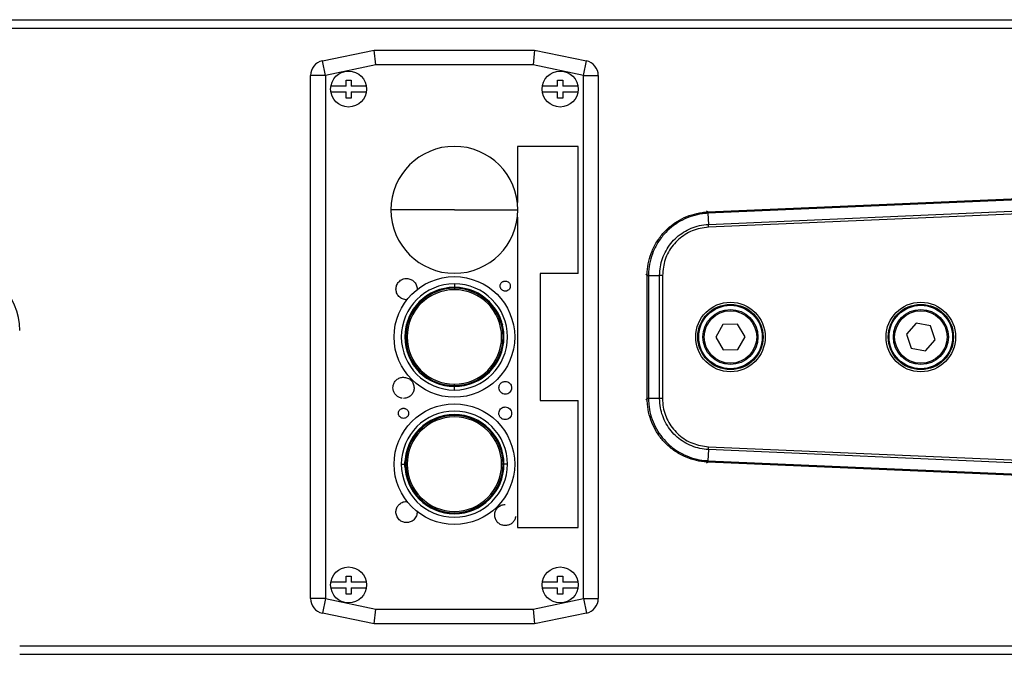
# Model space of a CAD drawing. Header units: millimetres. Extents: x 0 to 420, y 0 to 297.
# Tile 24 of 62: x 78 to 94, y 244 to 254. Entities that reach past the tile are written whole.
import ezdxf

# ---------------------------------------------------------------- set-up
doc = ezdxf.new("R2010")
doc.units = ezdxf.units.MM

msp = doc.modelspace()

# ---------------------------------------------------------------- linework, layer by layer
at = {"color": 7, "linetype": 'Continuous', "lineweight": 25}
for p, q in [((64.92019, 254.14114), (94.2962, 254.14114)), ((64.92019, 254.00608), (94.2962, 254.00608)), ((83.07192, 253.4839), (83.89892, 253.65498)), ((83.89892, 253.65498), (86.46008, 253.65498)), ((83.92312, 253.41862), (83.89892, 253.65498)), ((86.46008, 253.65498), (86.43589, 253.41862)), ((86.46008, 253.65498), (87.28708, 253.4839)), ((83.11981, 253.25244), (83.07192, 253.4839)), ((83.92312, 253.41862), (83.11981, 253.25244)), ((86.43589, 253.41862), (83.92312, 253.41862)), ((87.2392, 253.25244), (86.43589, 253.41862)), ((87.2392, 253.25244), (87.28708, 253.4839)), ((83.11981, 253.25244), (82.88345, 253.25244)), ((82.88345, 244.90019), (82.88345, 253.25244)), ((83.11981, 253.25244), (83.11981, 244.90019)), ((87.2392, 244.90019), (87.2392, 253.25244)), ((87.2392, 253.25244), (87.47556, 253.25244)), ((87.47556, 253.25244), (87.47556, 244.90019)), ((83.45071, 253.07803), (83.2076, 253.07803)), ((83.45071, 253.17595), (83.53175, 253.17595)), ((83.45071, 253.07803), (83.45071, 253.17595)), ((83.53175, 253.17595), (83.53175, 253.07803)), ((83.77486, 253.07803), (83.53175, 253.07803)), ((86.82726, 253.07803), (86.58415, 253.07803)), ((86.82726, 253.17595), (86.9083, 253.17595)), ((86.82726, 253.07803), (86.82726, 253.17595)), ((86.9083, 253.17595), (86.9083, 253.07803)), ((87.15141, 253.07803), (86.9083, 253.07803)), ((83.20809, 252.98718), (83.45071, 252.98718)), ((83.45071, 252.88926), (83.45071, 252.98718)), ((83.53175, 252.88926), (83.45071, 252.88926)), ((83.53175, 252.98718), (83.53175, 252.88926)), ((83.53175, 252.98718), (83.77437, 252.98718)), ((86.58464, 252.98718), (86.82726, 252.98718)), ((86.82726, 252.88926), (86.82726, 252.98718)), ((86.9083, 252.88926), (86.82726, 252.88926)), ((86.9083, 252.98718), (87.15092, 252.98718)), ((86.9083, 252.98718), (86.9083, 252.88926)), ((87.15479, 252.11521), (86.18572, 252.11521)), ((86.18572, 252.11521), (86.18572, 251.2229)), ((87.15479, 250.08928), (87.15479, 252.11521)), ((99.16901, 251.48453), (89.22698, 251.05045)), ((89.22605, 251.07186), (98.18335, 251.46295)), ((89.23471, 250.87341), (101.00353, 251.38724)), ((101.00516, 251.34122), (89.23668, 250.82739)), ((89.20604, 251.09008), (89.22511, 251.07182)), ((89.22698, 251.05045), (89.23471, 250.87341)), ((86.18572, 250.98935), (86.18572, 246.03742)), ((87.15479, 250.08928), (86.54701, 250.08928)), ((86.54701, 250.08928), (86.54701, 248.06335)), ((88.25692, 250.06044), (88.23785, 250.07869)), ((88.25692, 250.05982), (88.25692, 250.06044)), ((88.25692, 248.09297), (88.25692, 250.05982)), ((88.27836, 250.0595), (88.45557, 250.0595)), ((88.27836, 250.0595), (88.27836, 248.09313)), ((88.45557, 248.09313), (88.45557, 250.0595)), ((88.50162, 250.0595), (88.50162, 248.09309)), ((85.1795, 249.92402), (85.1795, 249.86897)), ((85.1795, 249.85323), (85.1795, 249.83091)), ((84.41405, 249.27301), (84.45035, 249.35528)), ((85.90576, 249.36185), (85.94496, 249.27301)), ((89.46691, 249.2776), (89.35219, 249.07372)), ((89.70083, 249.28019), (89.46691, 249.2776)), ((89.82003, 249.07891), (89.70083, 249.28019)), ((92.54942, 249.2977), (92.39549, 249.12155)), ((92.77894, 249.25247), (92.54942, 249.2977)), ((92.39549, 249.12155), (92.47108, 248.90016)), ((92.85453, 249.03108), (92.77894, 249.25247)), ((89.35219, 249.07372), (89.4714, 248.87244)), ((89.70532, 248.87503), (89.82003, 249.07891)), ((92.7006, 248.85493), (92.85453, 249.03108)), ((89.4714, 248.87244), (89.70532, 248.87503)), ((92.47108, 248.90016), (92.7006, 248.85493)), ((85.1795, 248.30111), (85.1795, 248.32342)), ((84.1989, 248.26539), (84.2003, 248.28712)), ((84.2003, 248.24365), (84.1989, 248.26539)), ((85.1795, 248.23032), (85.1795, 248.28536)), ((84.38946, 248.09797), (84.36773, 248.09656)), ((86.54701, 248.06335), (87.15479, 248.06335)), ((87.15479, 246.03742), (87.15479, 248.06335)), ((88.23785, 248.07394), (88.25692, 248.0922)), ((88.25692, 248.0922), (88.25692, 248.09297)), ((88.45557, 248.09313), (88.27836, 248.09313)), ((89.23471, 247.27922), (89.22698, 247.10218)), ((101.00353, 246.76539), (89.23471, 247.27922)), ((89.23668, 247.32524), (101.00516, 246.81142)), ((89.22511, 247.08081), (89.20604, 247.06255)), ((98.18335, 246.68969), (89.22605, 247.08077)), ((89.22698, 247.10218), (99.16901, 246.6681)), ((84.33265, 247.04651), (84.3877, 247.04651)), ((84.40345, 247.04651), (84.42576, 247.04651)), ((85.95556, 247.04651), (85.93325, 247.04651)), ((86.02635, 247.04651), (85.97131, 247.04651)), ((85.99128, 246.0659), (85.96955, 246.06731)), ((86.01302, 246.06731), (85.99128, 246.0659)), ((86.18572, 246.03742), (87.15479, 246.03742)), ((83.45071, 245.26031), (83.53175, 245.26031)), ((83.45071, 245.16239), (83.45071, 245.26031)), ((83.53175, 245.26031), (83.53175, 245.16239)), ((86.82726, 245.16239), (86.82726, 245.26031)), ((86.82726, 245.26031), (86.9083, 245.26031)), ((86.9083, 245.26031), (86.9083, 245.16239)), ((83.45071, 245.16239), (83.2076, 245.16239)), ((83.20809, 245.07153), (83.45071, 245.07153)), ((83.45071, 244.97361), (83.45071, 245.07153)), ((83.77486, 245.16239), (83.53175, 245.16239)), ((83.53175, 245.07153), (83.53175, 244.97361)), ((83.53175, 245.07153), (83.77437, 245.07153)), ((86.82726, 245.16239), (86.58415, 245.16239)), ((86.58464, 245.07153), (86.82726, 245.07153)), ((86.82726, 244.97361), (86.82726, 245.07153)), ((87.15141, 245.16239), (86.9083, 245.16239)), ((86.9083, 245.07153), (86.9083, 244.97361)), ((86.9083, 245.07153), (87.15092, 245.07153)), ((83.11981, 244.90019), (82.88345, 244.90019)), ((83.11981, 244.90019), (83.07192, 244.66873)), ((83.11981, 244.90019), (83.92312, 244.73401)), ((83.53175, 244.97361), (83.45071, 244.97361)), ((86.43589, 244.73401), (87.2392, 244.90019)), ((86.9083, 244.97361), (86.82726, 244.97361)), ((87.2392, 244.90019), (87.47556, 244.90019)), ((87.2392, 244.90019), (87.28708, 244.66873)), ((83.89892, 244.49765), (83.92312, 244.73401)), ((83.92312, 244.73401), (86.43589, 244.73401)), ((86.43589, 244.73401), (86.46008, 244.49765)), ((83.89892, 244.49765), (83.07192, 244.66873)), ((87.28708, 244.66873), (86.46008, 244.49765)), ((86.46008, 244.49765), (83.89892, 244.49765)), ((78.2409, 244.14655), (94.2962, 244.14655)), ((78.2409, 244.01149), (94.2962, 244.01149))]:
    msp.add_line(p, q, dxfattribs=at)
for centre, radius in [((83.49123, 253.03414), 0.28701), ((86.86778, 253.03414), 0.28701), ((85.1795, 249.07717), 0.96232), ((89.58611, 249.07632), 0.55465), ((89.58611, 249.07632), 0.52091), ((89.58611, 249.07632), 0.50648), ((92.62501, 249.07632), 0.55465), ((92.62501, 249.07632), 0.52091), ((92.62501, 249.07632), 0.50648), ((89.58611, 249.07632), 0.43895), ((89.58611, 249.07632), 0.41869), ((92.62501, 249.07632), 0.43895), ((92.62501, 249.07632), 0.41869), ((85.1795, 247.04651), 0.96232), ((83.49123, 245.1185), 0.28701), ((86.86778, 245.1185), 0.28701)]:
    msp.add_circle(centre, radius, dxfattribs=at)
for centre, radius, start, end in [((83.11981, 253.25244), 0.23636, 101.688082, 180), ((87.2392, 253.25244), 0.23636, 0, 78.311918), ((85.1795, 251.10612), 1.01297, 0, 180), ((85.1795, 251.10612), 1.01297, 180, 0), ((88.58614, 251.02456), 0.64071, 2.312825, 4.229884), ((77.20261, 249.1793), 1.03829, 0, 90), ((88.27626, 250.70086), 0.64071, 268.270116, 270.187175), ((85.1795, 249.07717), 0.84685, 90, 270), ((85.1795, 249.07717), 0.84685, 270, 90), ((85.1795, 249.07717), 0.7918, 90, 270), ((85.1795, 249.07717), 0.77606, 90, 270), ((85.1795, 249.07717), 0.75375, 90, 270), ((85.1795, 249.07717), 0.7918, 270, 90), ((85.1795, 249.07717), 0.77606, 270, 90), ((85.1795, 249.07717), 0.75375, 270, 90), ((88.27626, 247.45177), 0.64071, 89.812825, 91.729884), ((85.1795, 247.04651), 0.84685, 0, 180), ((85.1795, 247.04651), 0.7918, 0, 180), ((85.1795, 247.04651), 0.77606, 0, 180), ((85.1795, 247.04651), 0.75375, 0, 180), ((88.58614, 247.12807), 0.64071, 355.770116, 357.687175), ((85.1795, 247.04651), 0.84685, 180, 0), ((85.1795, 247.04651), 0.7918, 180, 0), ((85.1795, 247.04651), 0.77606, 180, 0), ((85.1795, 247.04651), 0.75375, 180, 0), ((83.11981, 244.90019), 0.23636, 180, 258.311918), ((87.2392, 244.90019), 0.23636, 281.688082, 0)]:
    msp.add_arc(centre, radius, start, end, dxfattribs=at)
for points, knots in [([(85.1795, 251.10612), (85.097, 251.10612), (84.93102, 251.10612), (84.69082, 251.10612), (84.48902, 251.10612), (84.33936, 251.10612), (84.24926, 251.10612), (84.1978, 251.10612), (84.17144, 251.10612), (84.16809, 251.10612), (84.16654, 251.10612)], [0, 0, 0, 0, 0.21955508, 0.44169488, 0.64385386, 0.77005246, 0.86923348, 0.92092768, 0.96335047, 1, 1, 1, 1]), ([(85.1795, 251.10612), (85.26201, 251.10612), (85.42799, 251.10612), (85.66819, 251.10612), (85.86999, 251.10612), (86.01965, 251.10612), (86.10975, 251.10612), (86.16121, 251.10612), (86.18757, 251.10612), (86.19092, 251.10612), (86.19247, 251.10612)], [0, 0, 0, 0, 0.21955508, 0.44169488, 0.64385386, 0.77005246, 0.86923348, 0.92092768, 0.96335047, 1, 1, 1, 1]), ([(88.25692, 250.06044), (88.25726, 250.0794), (88.25858, 250.15523), (88.27815, 250.28729), (88.33148, 250.45586), (88.41719, 250.61706), (88.53036, 250.76024), (88.66317, 250.87694), (88.8087, 250.96746), (88.96757, 251.03133), (89.1085, 251.06359), (89.19518, 251.06971), (89.22511, 251.07182)], [0, 0, 0, 0, 0.03683633, 0.14734674, 0.25785685, 0.37890954, 0.49996205, 0.61039975, 0.72083755, 0.83127913, 0.94172098, 1, 1, 1, 1]), ([(89.22634, 251.05042), (89.19702, 251.04834), (89.11217, 251.0423), (88.9742, 251.01067), (88.81869, 250.94809), (88.67623, 250.85946), (88.54622, 250.7452), (88.43544, 250.60506), (88.3515, 250.44726), (88.29924, 250.28225), (88.28003, 250.15296), (88.27869, 250.07871), (88.27836, 250.06015)], [0, 0, 0, 0, 0.0582884, 0.1687334, 0.27917811, 0.38960805, 0.5000379, 0.62108268, 0.74212763, 0.85264156, 0.96315578, 1, 1, 1, 1]), ([(89.22511, 251.07182), (89.22532, 251.07183), (89.22563, 251.07184), (89.22594, 251.07186), (89.22605, 251.07186)], [0, 0, 0, 0, 0.65871431, 1, 1, 1, 1]), ([(89.22698, 251.05045), (89.22698, 251.05045), (89.22677, 251.05044), (89.22655, 251.05043), (89.22634, 251.05042)], [0, 0, 0, 0, 0.006274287, 1, 1, 1, 1]), ([(88.45557, 250.0595), (88.45557, 250.0595), (88.45557, 250.10522), (88.46348, 250.19682), (88.49772, 250.33027), (88.55431, 250.45597), (88.65598, 250.60835), (88.82943, 250.7631), (89.04697, 250.85267), (89.18612, 250.87128), (89.23471, 250.87341), (89.23471, 250.87341)], [0, 0, 0, 0, 0.00000327, 0.1105476, 0.22109252, 0.33165345, 0.44221475, 0.66232878, 0.88239995, 0.99999673, 1, 1, 1, 1]), ([(89.23668, 250.82739), (89.19091, 250.82296), (89.05949, 250.81021), (88.85383, 250.72279), (88.6591, 250.54891), (88.52686, 250.31866), (88.51003, 250.14588), (88.50162, 250.0595)], [0, 0, 0, 0, 0.11776096, 0.33816882, 0.55863667, 0.77933188, 1, 1, 1, 1]), ([(88.27836, 250.0595), (88.27342, 250.05954), (88.2653, 250.05961), (88.25861, 250.05972), (88.25751, 250.05978), (88.25692, 250.05982)], [0, 0, 0, 0, 0.41960496, 0.68991306, 1, 1, 1, 1]), ([(88.27836, 250.06015), (88.27836, 250.05993), (88.27836, 250.05972), (88.27836, 250.0595), (88.27836, 250.0595)], [0, 0, 0, 0, 0.99372571, 1, 1, 1, 1]), ([(84.24665, 249.84119), (84.24866, 249.86116), (84.25182, 249.89257), (84.27127, 249.93114), (84.29271, 249.95886), (84.32006, 249.98215), (84.35208, 249.999), (84.38658, 250.00885), (84.43115, 250.01173), (84.48292, 249.99993), (84.53561, 249.96525), (84.56704, 249.92099), (84.58212, 249.87724), (84.58357, 249.85323), (84.58431, 249.84119)], [0, 0, 0, 0, 0.11267676, 0.17727165, 0.24212967, 0.31064792, 0.37948879, 0.44593927, 0.51277954, 0.63139574, 0.73996949, 0.86402577, 0.9318126, 1, 1, 1, 1]), ([(85.91025, 249.88894), (85.91121, 249.89853), (85.91272, 249.91359), (85.92206, 249.93211), (85.93233, 249.9454), (85.94547, 249.9566), (85.96082, 249.96468), (85.97739, 249.96941), (85.99879, 249.97081), (86.02366, 249.96514), (86.04895, 249.94849), (86.06403, 249.92726), (86.07125, 249.90626), (86.07196, 249.89473), (86.07232, 249.88894)], [0, 0, 0, 0, 0.11267784, 0.17711552, 0.242132, 0.31047767, 0.37949155, 0.44574142, 0.51278291, 0.63140024, 0.73997504, 0.86403251, 0.93170583, 1, 1, 1, 1]), ([(84.43375, 249.67519), (84.42984, 249.67415), (84.41456, 249.67009), (84.38653, 249.67415), (84.35222, 249.68317), (84.32011, 249.70024), (84.29279, 249.72343), (84.2713, 249.75119), (84.25183, 249.78975), (84.24866, 249.82123), (84.24665, 249.84119)], [0, 0, 0, 0, 0.04268709, 0.16684483, 0.29152898, 0.41942691, 0.54796612, 0.66842838, 0.78964272, 1, 1, 1, 1]), ([(86.07232, 249.88894), (86.07196, 249.88319), (86.07123, 249.87167), (86.06407, 249.85065), (86.04894, 249.8294), (86.02366, 249.81275), (85.99885, 249.8071), (85.97745, 249.80846), (85.96093, 249.81317), (85.94552, 249.82126), (85.93241, 249.8324), (85.92209, 249.84573), (85.91273, 249.86424), (85.91121, 249.87936), (85.91025, 249.88894)], [0, 0, 0, 0, 0.06793704, 0.13595356, 0.26001305, 0.36858962, 0.4872089, 0.55355462, 0.62050295, 0.68883074, 0.75786477, 0.82218242, 0.88732032, 1, 1, 1, 1]), ([(85.88999, 248.26539), (85.89119, 248.27737), (85.89309, 248.29621), (85.90475, 248.31935), (85.91761, 248.33597), (85.93403, 248.34996), (85.95322, 248.36006), (85.97393, 248.36598), (86.00068, 248.36771), (86.03175, 248.36063), (86.06336, 248.33982), (86.08221, 248.31328), (86.09126, 248.28703), (86.09214, 248.27263), (86.09258, 248.26539)], [0, 0, 0, 0, 0.112677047, 0.177174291, 0.242130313, 0.310541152, 0.379489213, 0.445817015, 0.512780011, 0.631396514, 0.739970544, 0.864027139, 0.931677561, 1, 1, 1, 1]), ([(86.09258, 248.26539), (86.09106, 248.25213), (86.08801, 248.22561), (86.06458, 248.19189), (86.0311, 248.16937), (85.99128, 248.16146), (85.95146, 248.16937), (85.91798, 248.1919), (85.89455, 248.22561), (85.89151, 248.25213), (85.88999, 248.26539)], [0, 0, 0, 0, 0.1250107, 0.25000945, 0.375008, 0.50000498, 0.62500278, 0.74999932, 0.87499273, 1, 1, 1, 1]), ([(89.22511, 247.08081), (89.20619, 247.08197), (89.13048, 247.0866), (88.9994, 247.11191), (88.83332, 247.17255), (88.67601, 247.26521), (88.53791, 247.38451), (88.4271, 247.52229), (88.34302, 247.67163), (88.28614, 247.83313), (88.26006, 247.97534), (88.25773, 248.06219), (88.25692, 248.0922)], [0, 0, 0, 0, 0.036836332, 0.147346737, 0.257856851, 0.378909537, 0.49996205, 0.610399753, 0.720837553, 0.831279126, 0.941720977, 1, 1, 1, 1]), ([(88.27836, 248.09313), (88.27836, 248.09313), (88.27836, 248.09291), (88.27836, 248.0927), (88.27836, 248.09248)], [0, 0, 0, 0, 0.00627429, 1, 1, 1, 1]), ([(88.27836, 248.09248), (88.27916, 248.06311), (88.28149, 247.97807), (88.30708, 247.83885), (88.36281, 247.68076), (88.44514, 247.53458), (88.55362, 247.39971), (88.6888, 247.28291), (88.84278, 247.19217), (89.00536, 247.13276), (89.13368, 247.10793), (89.2078, 247.10336), (89.22634, 247.10221)], [0, 0, 0, 0, 0.058288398, 0.168733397, 0.279178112, 0.389608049, 0.500037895, 0.621082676, 0.742127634, 0.852641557, 0.963155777, 1, 1, 1, 1]), ([(89.23471, 247.27922), (89.23471, 247.27922), (89.18904, 247.28123), (89.09787, 247.29312), (88.96604, 247.33315), (88.84293, 247.39517), (88.69513, 247.50339), (88.54809, 247.68342), (88.46809, 247.90467), (88.45557, 248.04449), (88.45557, 248.09313), (88.45557, 248.09313)], [0, 0, 0, 0, 0.00000327, 0.1105476, 0.22109252, 0.33165345, 0.44221475, 0.66232878, 0.88239995, 0.99999673, 1, 1, 1, 1]), ([(88.50162, 248.09309), (88.50406, 248.04717), (88.51106, 247.91532), (88.58943, 247.70604), (88.75464, 247.50391), (88.9789, 247.36176), (89.15076, 247.33741), (89.23668, 247.32524)], [0, 0, 0, 0, 0.11776502, 0.33818049, 0.55865594, 0.77935876, 1, 1, 1, 1]), ([(84.36773, 247.77725), (84.35814, 247.77821), (84.34308, 247.77973), (84.32456, 247.78906), (84.31127, 247.79934), (84.30007, 247.81248), (84.29199, 247.82783), (84.28726, 247.8444), (84.28586, 247.86579), (84.29153, 247.89066), (84.30818, 247.91595), (84.32941, 247.93104), (84.35042, 247.93826), (84.36194, 247.93897), (84.36773, 247.93932)], [0, 0, 0, 0, 0.11267784, 0.17711552, 0.242132, 0.31047767, 0.37949155, 0.44574142, 0.51278291, 0.63140024, 0.73997504, 0.86403251, 0.93170583, 1, 1, 1, 1]), ([(84.36773, 247.93932), (84.37348, 247.93896), (84.385, 247.93823), (84.40602, 247.93107), (84.42727, 247.91594), (84.44392, 247.89066), (84.44957, 247.86585), (84.44821, 247.84446), (84.4435, 247.82793), (84.43541, 247.81253), (84.42427, 247.79942), (84.41094, 247.78909), (84.39243, 247.77973), (84.37731, 247.77821), (84.36773, 247.77725)], [0, 0, 0, 0, 0.06793704, 0.13595356, 0.26001305, 0.36858962, 0.4872089, 0.55355462, 0.62050295, 0.68883074, 0.75786477, 0.82218242, 0.88732032, 1, 1, 1, 1]), ([(85.99128, 247.75699), (85.9793, 247.75819), (85.96046, 247.76009), (85.93732, 247.77176), (85.9207, 247.78461), (85.90671, 247.80103), (85.89661, 247.82023), (85.89069, 247.84093), (85.88896, 247.86768), (85.89604, 247.89875), (85.91685, 247.93037), (85.94339, 247.94922), (85.96964, 247.95826), (85.98404, 247.95914), (85.99128, 247.95958)], [0, 0, 0, 0, 0.11267705, 0.17717429, 0.24213031, 0.31054115, 0.37948921, 0.44581702, 0.51278001, 0.63139651, 0.73997054, 0.86402714, 0.93167756, 1, 1, 1, 1]), ([(85.99128, 247.95958), (86.00454, 247.95806), (86.03106, 247.95501), (86.06478, 247.93159), (86.08731, 247.8981), (86.09521, 247.85828), (86.0873, 247.81846), (86.06477, 247.78498), (86.03106, 247.76156), (86.00454, 247.75851), (85.99128, 247.75699)], [0, 0, 0, 0, 0.1250107, 0.25000945, 0.375008, 0.50000498, 0.62500278, 0.74999932, 0.87499273, 1, 1, 1, 1]), ([(89.22605, 247.08077), (89.22594, 247.08077), (89.22563, 247.08079), (89.22532, 247.0808), (89.22511, 247.08081)], [0, 0, 0, 0, 0.341285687, 1, 1, 1, 1]), ([(89.22634, 247.10221), (89.22655, 247.1022), (89.22677, 247.10219), (89.22698, 247.10218), (89.22698, 247.10218)], [0, 0, 0, 0, 0.99372571, 1, 1, 1, 1]), ([(84.41548, 246.11365), (84.39551, 246.11566), (84.3641, 246.11882), (84.32553, 246.13827), (84.29781, 246.15971), (84.27452, 246.18707), (84.25767, 246.21908), (84.24782, 246.25358), (84.24494, 246.29816), (84.25674, 246.34993), (84.29142, 246.40262), (84.33568, 246.43404), (84.37943, 246.44912), (84.40344, 246.45058), (84.41548, 246.45131)], [0, 0, 0, 0, 0.11267676, 0.17727165, 0.24212967, 0.31064792, 0.37948879, 0.44593927, 0.51277954, 0.63139574, 0.73996949, 0.86402577, 0.9318126, 1, 1, 1, 1]), ([(84.58132, 246.30147), (84.58243, 246.29732), (84.58657, 246.28181), (84.58254, 246.25354), (84.57349, 246.21922), (84.55643, 246.18711), (84.53324, 246.15979), (84.50548, 246.13831), (84.46692, 246.11883), (84.43544, 246.11566), (84.41548, 246.11365)], [0, 0, 0, 0, 0.04516756, 0.1690036, 0.29336469, 0.42093122, 0.54913738, 0.66928751, 0.79018777, 1, 1, 1, 1])]:
    msp.add_open_spline(points, degree=3, knots=knots, dxfattribs=at)
for points in [[(89.22605, 251.07186), (89.22606, 251.07146), (89.2261, 251.07065), (89.2263, 251.06617), (89.22658, 251.05963), (89.22685, 251.05351), (89.22698, 251.05045)], [(89.23668, 250.82739), (89.2365, 250.83161), (89.23614, 250.84006), (89.23562, 250.85225), (89.23513, 250.86368), (89.23485, 250.87016), (89.23471, 250.87341)], [(88.50162, 250.0595), (88.4974, 250.0595), (88.48895, 250.0595), (88.47675, 250.0595), (88.4653, 250.0595), (88.45881, 250.0595), (88.45557, 250.0595)], [(84.2003, 248.28712), (84.20503, 248.30698), (84.21448, 248.3467), (84.25412, 248.3947), (84.30682, 248.42782), (84.34742, 248.43208), (84.36773, 248.43421)], [(84.36773, 248.43421), (84.38985, 248.43168), (84.43409, 248.4266), (84.4899, 248.38756), (84.52894, 248.33176), (84.53401, 248.28751), (84.53655, 248.26539)], [(84.34599, 248.09797), (84.32789, 248.10209), (84.29168, 248.11034), (84.24643, 248.14409), (84.21268, 248.18934), (84.20443, 248.22555), (84.2003, 248.24365)], [(84.53655, 248.26539), (84.53442, 248.24508), (84.53016, 248.20448), (84.49703, 248.15178), (84.44904, 248.11215), (84.40932, 248.10269), (84.38946, 248.09797)], [(88.27836, 248.09313), (88.27529, 248.09312), (88.26917, 248.09309), (88.26262, 248.09305), (88.25813, 248.09301), (88.25733, 248.09298), (88.25692, 248.09297)], [(88.50162, 248.09309), (88.4974, 248.09309), (88.48895, 248.0931), (88.47675, 248.09311), (88.4653, 248.09312), (88.45881, 248.09313), (88.45557, 248.09313)], [(89.23471, 247.27922), (89.23485, 247.28247), (89.23513, 247.28895), (89.23562, 247.30038), (89.23614, 247.31257), (89.2365, 247.32102), (89.23668, 247.32524)], [(84.40627, 246.94521), (84.39783, 246.97898), (84.38096, 247.04651), (84.39783, 247.11404), (84.40627, 247.1478)], [(89.22698, 247.10218), (89.22685, 247.09912), (89.22658, 247.093), (89.2263, 247.08646), (89.2261, 247.08198), (89.22606, 247.08117), (89.22605, 247.08077)], [(85.82246, 246.23473), (85.82499, 246.25685), (85.83007, 246.3011), (85.86911, 246.3569), (85.92491, 246.39594), (85.96916, 246.40102), (85.99128, 246.40356)], [(85.96955, 246.06731), (85.94969, 246.07203), (85.90997, 246.08149), (85.86197, 246.12112), (85.82885, 246.17382), (85.82459, 246.21443), (85.82246, 246.23473)], [(86.1587, 246.213), (86.15458, 246.19489), (86.14633, 246.15869), (86.11258, 246.11343), (86.06733, 246.07968), (86.03112, 246.07143), (86.01302, 246.06731)]]:
    msp.add_open_spline(points, degree=3, dxfattribs=at)

doc.saveas('drawing.dxf')
